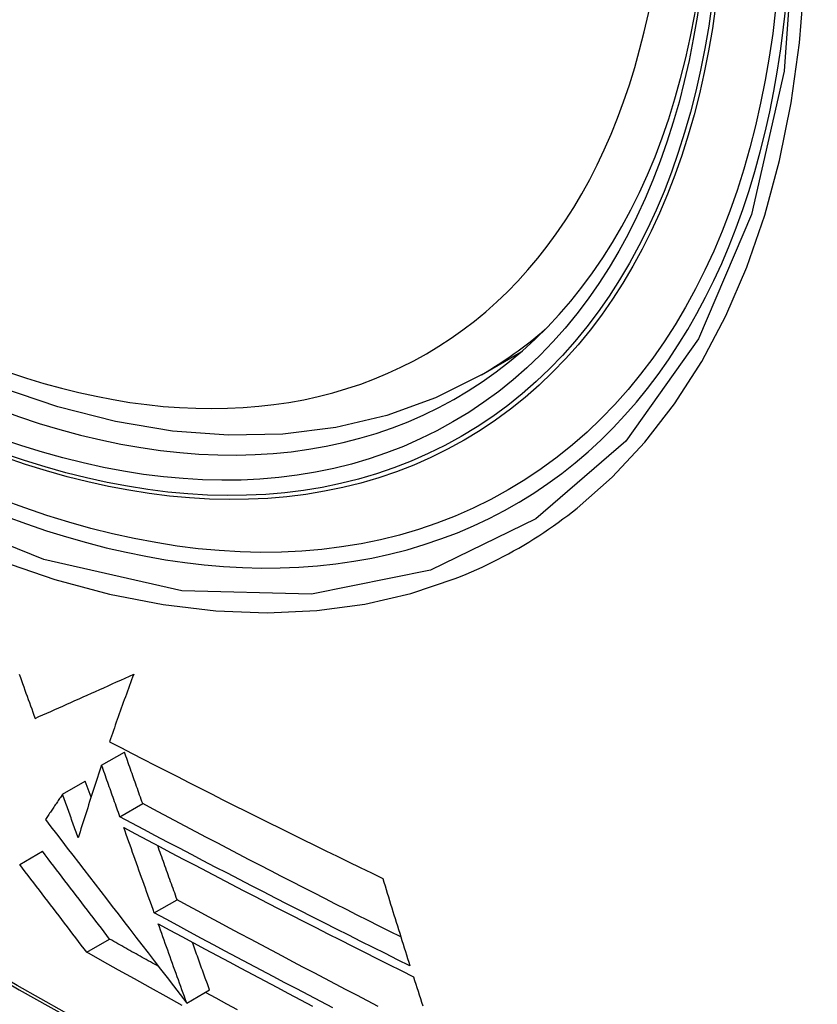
# Model space of a CAD drawing. Header units: inches. Extents: x 481 to 566.6, y 187.4 to 263.9.
# Tile 85 of 132: x 520.122 to 520.328, y 221.288 to 221.543. Entities that reach past the tile are written whole.
import ezdxf

# ---------------------------------------------------------------- set-up
doc = ezdxf.new("R2010")
doc.units = ezdxf.units.IN
doc.header["$MEASUREMENT"] = 0
doc.layers.add('Visible Edges(ANSI)', color=7, linetype='Continuous', lineweight=25)
doc.layers.add('Visible Tangent Edges(ANSI)', color=7, linetype='Continuous', lineweight=25)

msp = doc.modelspace()

# ---------------------------------------------------------------- linework, layer by layer
at = {"layer": 'Visible Edges(ANSI)'}
for p, q in [((520.24101, 221.45103), (520.25128, 221.45696)), ((520.14288, 221.35017), (520.14876, 221.35357)), ((520.13277, 221.34264), (520.13867, 221.34604)), ((520.14016, 221.3419), (520.13867, 221.34604)), ((520.14762, 221.33683), (520.1535, 221.34023)), ((520.12171, 221.3245), (520.12761, 221.32791)), ((520.15649, 221.312), (520.16238, 221.3154)), ((520.13906, 221.30182), (520.14496, 221.30522)), ((520.16488, 221.28869), (520.17077, 221.29209)), ((520.16488, 221.28869), (520.16488, 221.28869))]:
    msp.add_line(p, q, dxfattribs=at)
at = {"layer": 'Visible Edges(ANSI)', "flags": 128}
for points in [[(520.24101, 221.45103), (520.22914, 221.44509), (520.21657, 221.44055), (520.20341, 221.43742), (520.18974, 221.4357), (520.17565, 221.4354), (520.16122, 221.4365), (520.14651, 221.43895), (520.13159, 221.44274), (520.11652, 221.44782), (520.10137, 221.45416), (520.08619, 221.46173), (520.07104, 221.47047), (520.05599, 221.48035), (520.04109, 221.49132), (520.0264, 221.50332), (520.01198, 221.51631), (519.9979, 221.53022), (519.98422, 221.54498)], [(520.12159, 221.37368), (520.12188, 221.37286), (520.12217, 221.37204), (520.12246, 221.37123), (520.12276, 221.37041), (520.12305, 221.36959), (520.12334, 221.36878), (520.12364, 221.36796), (520.12393, 221.36715), (520.12422, 221.36633), (520.12451, 221.36552), (520.12481, 221.36471), (520.1251, 221.36389), (520.12539, 221.36308), (520.12568, 221.36227)], [(520.12568, 221.36227), (520.12669, 221.36272), (520.12771, 221.36317), (520.12873, 221.36362), (520.12975, 221.36407), (520.13078, 221.36453), (520.13181, 221.36498), (520.13285, 221.36545), (520.13389, 221.36591), (520.13493, 221.36637), (520.13598, 221.36684), (520.13704, 221.36731), (520.13809, 221.36779), (520.13916, 221.36826), (520.14023, 221.36874), (520.1413, 221.36922), (520.14238, 221.3697), (520.14346, 221.37019), (520.14455, 221.37068), (520.14564, 221.37117), (520.14674, 221.37166), (520.14784, 221.37216), (520.14895, 221.37266), (520.15006, 221.37317), (520.15118, 221.37367)], [(520.15118, 221.37367), (520.1509, 221.37293), (520.15063, 221.3722), (520.15035, 221.37146), (520.15008, 221.37073), (520.14981, 221.36999), (520.14954, 221.36926), (520.14927, 221.36853), (520.14901, 221.36779), (520.14874, 221.36706), (520.14848, 221.36633), (520.14822, 221.36561), (520.14796, 221.36488), (520.1477, 221.36415), (520.14744, 221.36343), (520.14718, 221.3627), (520.14693, 221.36198), (520.14667, 221.36126), (520.14642, 221.36054), (520.14617, 221.35982), (520.14592, 221.3591), (520.14567, 221.35838), (520.14542, 221.35767), (520.14518, 221.35696), (520.14493, 221.35624)], [(520.14493, 221.35624), (520.14784, 221.35473), (520.15075, 221.35322), (520.15366, 221.35171), (520.15659, 221.35021), (520.15952, 221.34871), (520.16245, 221.34721), (520.16539, 221.34572), (520.16833, 221.34423), (520.17127, 221.34274), (520.17422, 221.34125), (520.17717, 221.33977), (520.18012, 221.3383), (520.18308, 221.33682), (520.18603, 221.33535), (520.18899, 221.33389), (520.19194, 221.33242), (520.1949, 221.33097), (520.19785, 221.32951), (520.2008, 221.32807), (520.20375, 221.32662), (520.2067, 221.32518), (520.20965, 221.32375), (520.21259, 221.32232), (520.21553, 221.32089)], [(520.1535, 221.34023), (520.1533, 221.34079), (520.15311, 221.34134), (520.15291, 221.3419), (520.15271, 221.34245), (520.15251, 221.34301), (520.15232, 221.34356), (520.15212, 221.34412), (520.15192, 221.34467), (520.15172, 221.34523), (520.15153, 221.34578), (520.15133, 221.34634), (520.15113, 221.3469), (520.15093, 221.34745), (520.15074, 221.34801), (520.15054, 221.34857), (520.15034, 221.34912), (520.15014, 221.34968), (520.14995, 221.35023), (520.14975, 221.35079), (520.14955, 221.35135), (520.14936, 221.3519), (520.14916, 221.35246), (520.14896, 221.35302), (520.14876, 221.35357)], [(520.14288, 221.35017), (520.14262, 221.34939), (520.14236, 221.3486), (520.1421, 221.34781), (520.14184, 221.34702), (520.14158, 221.34624), (520.14132, 221.34545), (520.14106, 221.34466), (520.1408, 221.34388), (520.14055, 221.34309), (520.14029, 221.3423), (520.14004, 221.34152), (520.13979, 221.34074), (520.13953, 221.33995), (520.13928, 221.33917), (520.13903, 221.33839), (520.13878, 221.33761), (520.13854, 221.33683), (520.13829, 221.33606), (520.13804, 221.33528), (520.1378, 221.33451), (520.13755, 221.33374), (520.13731, 221.33296), (520.13707, 221.3322), (520.13683, 221.33143)], [(520.14762, 221.33683), (520.14742, 221.33739), (520.14722, 221.33794), (520.14702, 221.3385), (520.14683, 221.33905), (520.14663, 221.33961), (520.14643, 221.34016), (520.14623, 221.34072), (520.14604, 221.34127), (520.14584, 221.34183), (520.14564, 221.34239), (520.14544, 221.34294), (520.14525, 221.3435), (520.14505, 221.34406), (520.14485, 221.34461), (520.14465, 221.34517), (520.14446, 221.34572), (520.14426, 221.34628), (520.14406, 221.34684), (520.14387, 221.34739), (520.14367, 221.34795), (520.14347, 221.34851), (520.14327, 221.34906), (520.14308, 221.34962), (520.14288, 221.35017)], [(520.13277, 221.34264), (520.13259, 221.34236), (520.1324, 221.34209), (520.13222, 221.34182), (520.13203, 221.34154), (520.13184, 221.34127), (520.13166, 221.341), (520.13147, 221.34073), (520.13129, 221.34045), (520.13111, 221.34018), (520.13092, 221.33991), (520.13074, 221.33964), (520.13055, 221.33936), (520.13037, 221.33909), (520.13018, 221.33882), (520.13, 221.33855), (520.12982, 221.33828), (520.12963, 221.338), (520.12945, 221.33773), (520.12927, 221.33746), (520.12909, 221.33719), (520.1289, 221.33692), (520.12872, 221.33665), (520.12854, 221.33638), (520.12836, 221.33611)], [(520.13683, 221.33143), (520.13666, 221.3319), (520.13649, 221.33236), (520.13632, 221.33283), (520.13615, 221.3333), (520.13599, 221.33376), (520.13582, 221.33423), (520.13565, 221.3347), (520.13548, 221.33516), (520.13531, 221.33563), (520.13514, 221.3361), (520.13497, 221.33656), (520.1348, 221.33703), (520.13463, 221.3375), (520.13446, 221.33797), (520.13429, 221.33843), (520.13412, 221.3389), (520.13396, 221.33937), (520.13379, 221.33983), (520.13362, 221.3403), (520.13345, 221.34077), (520.13328, 221.34124), (520.13311, 221.3417), (520.13294, 221.34217), (520.13277, 221.34264)], [(520.2202, 221.30578), (520.21739, 221.30719), (520.21457, 221.30861), (520.21176, 221.31002), (520.20895, 221.31144), (520.20614, 221.31286), (520.20334, 221.31428), (520.20054, 221.31571), (520.19774, 221.31714), (520.19494, 221.31856), (520.19215, 221.32), (520.18936, 221.32143), (520.18657, 221.32286), (520.18379, 221.3243), (520.18101, 221.32574), (520.17824, 221.32718), (520.17547, 221.32862), (520.17271, 221.33007), (520.16995, 221.33151), (520.1672, 221.33296), (520.16445, 221.33441), (520.16171, 221.33586), (520.15897, 221.33731), (520.15623, 221.33877), (520.1535, 221.34023)], [(520.12836, 221.33611), (520.12977, 221.33427), (520.13118, 221.33244), (520.13259, 221.3306), (520.13401, 221.32876), (520.13544, 221.32691), (520.13687, 221.32505), (520.1383, 221.32319), (520.13975, 221.32131), (520.1412, 221.31942), (520.14267, 221.31752), (520.14414, 221.3156), (520.14563, 221.31367), (520.14713, 221.31172), (520.14865, 221.30975), (520.15018, 221.30776), (520.15173, 221.30575), (520.1533, 221.30371), (520.15489, 221.30165), (520.1565, 221.29957), (520.15813, 221.29745), (520.15978, 221.29531), (520.16145, 221.29314), (520.16315, 221.29093), (520.16488, 221.28869)], [(520.22255, 221.29831), (520.21938, 221.29989), (520.21622, 221.30147), (520.21305, 221.30306), (520.20989, 221.30464), (520.20673, 221.30623), (520.20357, 221.30782), (520.20042, 221.30941), (520.19727, 221.31101), (520.19412, 221.3126), (520.19098, 221.3142), (520.18785, 221.31581), (520.18472, 221.31741), (520.1816, 221.31901), (520.17848, 221.32062), (520.17537, 221.32223), (520.17226, 221.32384), (520.16916, 221.32545), (520.16607, 221.32707), (520.16298, 221.32869), (520.1599, 221.33031), (520.15682, 221.33194), (520.15375, 221.33356), (520.15068, 221.3352), (520.14762, 221.33683)], [(520.1486, 221.33407), (520.15166, 221.33243), (520.15473, 221.3308), (520.1578, 221.32917), (520.16087, 221.32754), (520.16396, 221.32592), (520.16704, 221.32429), (520.17014, 221.32267), (520.17324, 221.32105), (520.17635, 221.31944), (520.17946, 221.31782), (520.18258, 221.31621), (520.1857, 221.3146), (520.18883, 221.313), (520.19196, 221.31139), (520.1951, 221.30979), (520.19824, 221.30819), (520.20138, 221.3066), (520.20453, 221.305), (520.20767, 221.30341), (520.21083, 221.30182), (520.21398, 221.30024), (520.21713, 221.29866), (520.22029, 221.29708), (520.22345, 221.2955)], [(520.15649, 221.312), (520.15616, 221.31291), (520.15584, 221.31383), (520.15551, 221.31474), (520.15518, 221.31566), (520.15485, 221.31658), (520.15452, 221.3175), (520.15419, 221.31842), (520.15386, 221.31934), (520.15353, 221.32026), (520.1532, 221.32118), (520.15287, 221.3221), (520.15254, 221.32302), (520.15221, 221.32394), (520.15189, 221.32486), (520.15156, 221.32578), (520.15123, 221.32671), (520.1509, 221.32763), (520.15057, 221.32855), (520.15024, 221.32947), (520.14991, 221.33039), (520.14958, 221.33131), (520.14926, 221.33223), (520.14893, 221.33315), (520.1486, 221.33407)], [(520.16238, 221.3154), (520.16217, 221.31598), (520.16196, 221.31656), (520.16176, 221.31714), (520.16155, 221.31772), (520.16134, 221.3183), (520.16113, 221.31889), (520.16092, 221.31947), (520.16071, 221.32005), (520.1605, 221.32063), (520.16029, 221.32122), (520.16009, 221.3218), (520.15988, 221.32238), (520.15967, 221.32297), (520.15946, 221.32355), (520.15925, 221.32414), (520.15904, 221.32472), (520.15883, 221.3253), (520.15862, 221.32589), (520.15841, 221.32647), (520.1582, 221.32706), (520.15799, 221.32764), (520.15779, 221.32823), (520.15758, 221.32881), (520.15737, 221.3294)], [(520.14496, 221.30522), (520.14425, 221.30616), (520.14353, 221.30709), (520.14281, 221.30802), (520.1421, 221.30896), (520.14138, 221.3099), (520.14066, 221.31084), (520.13993, 221.31179), (520.13921, 221.31273), (520.13849, 221.31367), (520.13777, 221.31462), (520.13704, 221.31557), (520.13632, 221.31652), (520.13559, 221.31746), (520.13486, 221.31841), (520.13414, 221.31936), (520.13341, 221.32031), (520.13269, 221.32126), (520.13196, 221.32221), (520.13123, 221.32316), (520.13051, 221.32411), (520.12978, 221.32506), (520.12906, 221.32601), (520.12833, 221.32696), (520.12761, 221.32791)], [(520.13906, 221.30182), (520.13835, 221.30275), (520.13763, 221.30368), (520.13692, 221.30462), (520.1362, 221.30556), (520.13548, 221.3065), (520.13476, 221.30744), (520.13404, 221.30838), (520.13332, 221.30932), (520.13259, 221.31027), (520.13187, 221.31122), (520.13114, 221.31216), (520.13042, 221.31311), (520.12969, 221.31406), (520.12897, 221.31501), (520.12824, 221.31596), (520.12751, 221.31691), (520.12679, 221.31786), (520.12606, 221.31881), (520.12534, 221.31976), (520.12461, 221.32071), (520.12388, 221.32166), (520.12316, 221.32261), (520.12243, 221.32355), (520.12171, 221.3245)], [(520.21553, 221.32089), (520.21582, 221.31995), (520.21611, 221.319), (520.2164, 221.31806), (520.21669, 221.31711), (520.21698, 221.31617), (520.21727, 221.31523), (520.21756, 221.31428), (520.21785, 221.31334), (520.21814, 221.3124), (520.21843, 221.31146), (520.21872, 221.31051), (520.21902, 221.30957), (520.21931, 221.30863), (520.2196, 221.30769), (520.2199, 221.30675), (520.22019, 221.30581), (520.22049, 221.30487), (520.22078, 221.30393), (520.22108, 221.303), (520.22137, 221.30206), (520.22167, 221.30112), (520.22196, 221.30018), (520.22226, 221.29925), (520.22255, 221.29831)], [(520.21436, 221.28785), (520.2116, 221.28928), (520.20884, 221.29071), (520.20608, 221.29215), (520.20332, 221.29359), (520.20057, 221.29503), (520.19782, 221.29647), (520.19508, 221.29792), (520.19233, 221.29936), (520.18959, 221.30081), (520.18685, 221.30226), (520.18412, 221.30372), (520.18138, 221.30517), (520.17866, 221.30663), (520.17594, 221.30808), (520.17322, 221.30954), (520.1705, 221.311), (520.16779, 221.31246), (520.16509, 221.31393), (520.16238, 221.3154)], [(520.20265, 221.28749), (520.19955, 221.28911), (520.19645, 221.29072), (520.19335, 221.29235), (520.19026, 221.29397), (520.18717, 221.29559), (520.18408, 221.29722), (520.181, 221.29885), (520.17792, 221.30049), (520.17484, 221.30213), (520.17177, 221.30377), (520.16871, 221.30541), (520.16565, 221.30705), (520.16259, 221.3087), (520.15954, 221.31034), (520.15649, 221.312)], [(520.15749, 221.30921), (520.16053, 221.30756), (520.16358, 221.30592), (520.16663, 221.30427), (520.16968, 221.30263), (520.17274, 221.30099), (520.17581, 221.29935), (520.17888, 221.29771), (520.18196, 221.29607), (520.18504, 221.29444), (520.18812, 221.29281), (520.19121, 221.29118), (520.1943, 221.28956), (520.19739, 221.28793)], [(520.16488, 221.28869), (520.16457, 221.28954), (520.16426, 221.2904), (520.16395, 221.29125), (520.16365, 221.2921), (520.16334, 221.29296), (520.16303, 221.29381), (520.16272, 221.29467), (520.16241, 221.29552), (520.16211, 221.29638), (520.1618, 221.29723), (520.16149, 221.29809), (520.16118, 221.29895), (520.16087, 221.2998), (520.16057, 221.30066), (520.16026, 221.30151), (520.15995, 221.30237), (520.15964, 221.30323), (520.15933, 221.30408), (520.15903, 221.30494), (520.15872, 221.30579), (520.15841, 221.30665), (520.1581, 221.30751), (520.1578, 221.30836), (520.15749, 221.30921)], [(520.15758, 221.29817), (520.15705, 221.29846), (520.15652, 221.29875), (520.156, 221.29905), (520.15547, 221.29934), (520.15494, 221.29963), (520.15442, 221.29993), (520.15389, 221.30022), (520.15336, 221.30051), (520.15284, 221.30081), (520.15231, 221.3011), (520.15179, 221.30139), (520.15126, 221.30169), (520.15073, 221.30198), (520.15021, 221.30228), (520.14968, 221.30257), (520.14916, 221.30287), (520.14863, 221.30316), (520.14811, 221.30345), (520.14758, 221.30375), (520.14706, 221.30404), (520.14653, 221.30434), (520.14601, 221.30463), (520.14548, 221.30493), (520.14496, 221.30522)], [(520.17077, 221.29209), (520.17058, 221.29261), (520.1704, 221.29312), (520.17021, 221.29363), (520.17003, 221.29414), (520.16984, 221.29466), (520.16966, 221.29517), (520.16947, 221.29569), (520.16929, 221.2962), (520.1691, 221.29671), (520.16892, 221.29723), (520.16873, 221.29774), (520.16855, 221.29826), (520.16836, 221.29877), (520.16817, 221.29929), (520.16799, 221.2998), (520.1678, 221.30032), (520.16762, 221.30083), (520.16743, 221.30135), (520.16725, 221.30186), (520.16706, 221.30238), (520.16688, 221.30289), (520.16669, 221.30341), (520.16651, 221.30392), (520.16632, 221.30444)], [(520.16371, 221.28811), (520.15959, 221.29038), (520.15547, 221.29266), (520.15136, 221.29494), (520.14725, 221.29723), (520.14315, 221.29952), (520.13906, 221.30182)], [(520.22345, 221.2955), (520.22375, 221.29456), (520.22405, 221.29362), (520.22434, 221.29269), (520.22464, 221.29175), (520.22494, 221.29081), (520.22525, 221.28987), (520.22555, 221.28894), (520.22585, 221.288)], [(520.17797, 221.28693), (520.17521, 221.28844), (520.17245, 221.28995), (520.16969, 221.29147)]]:
    msp.add_lwpolyline(points, dxfattribs=at)
at = {"layer": 'Visible Edges(ANSI)'}
msp.add_ellipse((520.0772, 221.71787), major_axis=(0.15748, -0.27276), ratio=0.57735, start_param=2.363977, end_param=7.060801, dxfattribs=at)
msp.add_ellipse((520.07372, 221.71587), major_axis=(0.15994, -0.27703), ratio=0.57735, dxfattribs=at)
at = {"layer": 'Visible Tangent Edges(ANSI)', "flags": 128}
for points in [[(520.32216, 221.57066), (520.31924, 221.52946), (520.31083, 221.49241), (520.29708, 221.46029), (520.27834, 221.43388), (520.25509, 221.41381), (520.22786, 221.40056), (520.19715, 221.39432), (520.16357, 221.39522), (520.12798, 221.40327), (520.09112, 221.41825), (520.05383, 221.43989), (520.01703, 221.4676), (519.98139, 221.50091), (519.94782, 221.53899), (519.9171, 221.5809)], [(520.26575, 221.41658), (520.27482, 221.42459), (520.28324, 221.4336), (520.29095, 221.44357), (520.29794, 221.45446), (520.30417, 221.46623), (520.30962, 221.47885), (520.31426, 221.49226), (520.31807, 221.50643), (520.32105, 221.52129), (520.32319, 221.5368), (520.32447, 221.55293)], [(519.93401, 221.55162), (519.94648, 221.53558), (519.95939, 221.52012), (519.9727, 221.50529), (519.98636, 221.49116), (520.00032, 221.47778), (520.01449, 221.46523), (520.02885, 221.45354), (520.04335, 221.44273), (520.05795, 221.43283), (520.07262, 221.42387), (520.08731, 221.41589), (520.10193, 221.40893), (520.11643, 221.40302), (520.13077, 221.39816), (520.1449, 221.39437), (520.15879, 221.39167), (520.17238, 221.39005), (520.18563, 221.38953), (520.1985, 221.39011), (520.21091, 221.39179), (520.22282, 221.39455), (520.23422, 221.39838)], [(520.33904, 221.1995), (520.31528, 221.20652), (520.29136, 221.2144), (520.26731, 221.22314), (520.24313, 221.23273), (520.21884, 221.24317), (520.19445, 221.25445), (520.17001, 221.26656), (520.14553, 221.27947), (520.12105, 221.2932), (520.09655, 221.30772), (520.07205, 221.32304), (520.04755, 221.33916), (520.02306, 221.35608), (519.99864, 221.37376), (519.9743, 221.39218), (519.95008, 221.41133), (519.926, 221.43118), (519.9021, 221.45171), (519.87841, 221.47288), (519.85495, 221.49466), (519.83173, 221.51705)], [(519.83155, 221.51625), (519.85483, 221.49385), (519.87836, 221.47203), (519.90212, 221.45085), (519.92608, 221.43031), (519.95021, 221.41044), (519.97449, 221.39128), (519.99889, 221.37284), (520.02337, 221.35514), (520.04791, 221.33821), (520.07247, 221.32206), (520.09703, 221.30671), (520.12158, 221.29216), (520.14613, 221.2784), (520.17067, 221.26544), (520.19519, 221.25328), (520.21965, 221.24194), (520.24402, 221.23144), (520.26828, 221.22178), (520.29243, 221.21298), (520.31644, 221.20502), (520.34031, 221.19792)], [(520.23422, 221.39838), (520.23564, 221.39894), (520.23705, 221.39952), (520.23845, 221.40012), (520.23984, 221.40073), (520.24122, 221.40137), (520.24259, 221.40202), (520.24396, 221.40268), (520.24531, 221.40337), (520.24666, 221.40407), (520.248, 221.40479), (520.24933, 221.40552), (520.25065, 221.40627), (520.25196, 221.40704), (520.25326, 221.40782), (520.25455, 221.40862), (520.25583, 221.40944), (520.25711, 221.41028), (520.25837, 221.41113), (520.25963, 221.41199), (520.26087, 221.41288), (520.2621, 221.41378), (520.26333, 221.41469), (520.26454, 221.41563), (520.26575, 221.41658)]]:
    msp.add_lwpolyline(points, dxfattribs=at)
at = {"layer": 'Visible Tangent Edges(ANSI)'}
for centre, major_axis, start_param, end_param in [((520.07621, 221.7173), (-0.17318, 0.29996), 5.05527, 10.652693), ((520.07616, 221.71727), (0.15059, -0.26083), 4.097754, 6.89782), ((520.08451, 221.72209), (0.1565, -0.27106), 0, 0.111997)]:
    msp.add_ellipse(centre, major_axis=major_axis, ratio=0.57735, start_param=start_param, end_param=end_param, dxfattribs=at)
for centre, major_axis in [((520.0768, 221.71764), (-0.17111, 0.29637)), ((520.07383, 221.71593), (0.1627, -0.2818)), ((520.07372, 221.71587), (-0.1621, 0.28076))]:
    msp.add_ellipse(centre, major_axis=major_axis, ratio=0.57735, dxfattribs=at)

doc.saveas('drawing.dxf')
